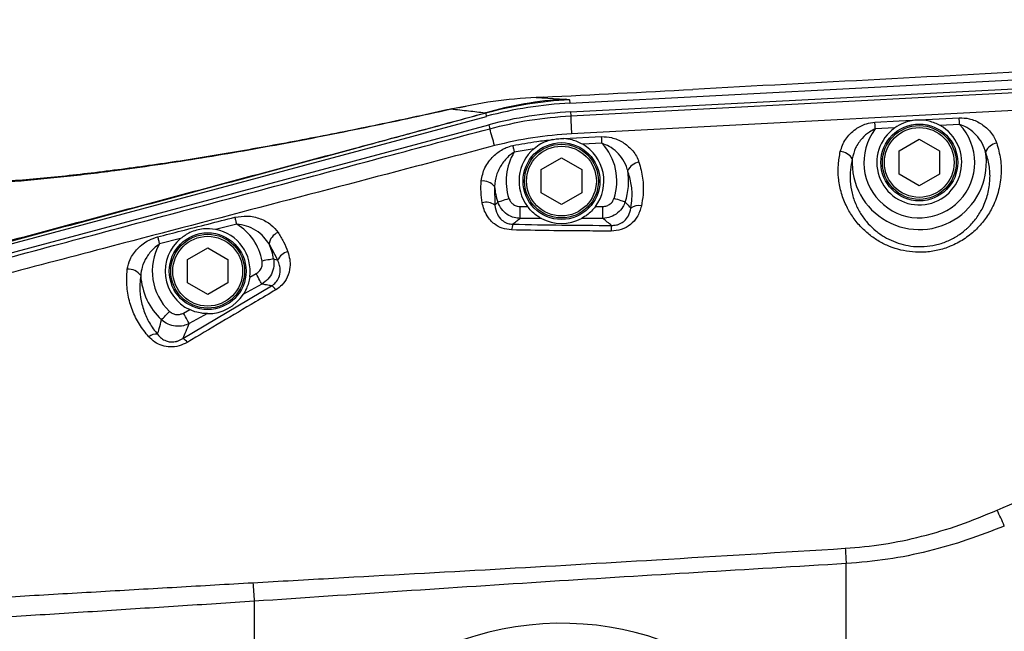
# Model space of a CAD drawing. Extents: x 0 to 8410, y 0 to 5940.
# Tile 75 of 212: x 3493 to 3736, y 4783 to 4935. Entities that reach past the tile are written whole.
import ezdxf

# ---------------------------------------------------------------- set-up
doc = ezdxf.new("R2010")
doc.units = 0
doc.header["$LTSCALE"] = 10
doc.layers.get('0').update_dxf_attribs({"linetype": 'CONTINUOUS'})
doc.styles.add('SLDTEXTSTYLE0', font='TXT', dxfattribs={"width": 0.605})
doc.dimstyles.new('SLDDIMSTYLE1', dxfattribs={"dimtxt": 50, "dimasz": 50, "dimexe": 0, "dimexo": 0.0625, "dimgap": 12.5, "dimtad": 1, "dimdec": 1, "dimrnd": 1e-09, "dimzin": 12, "dimtxsty": 'SLDTEXTSTYLE0', "dimsah": 1, "dimcen": 0.09, "dimazin": 3, "dimtfac": 1, "dimtofl": 0, "dimtmove": 0, "dimatfit": 3, "dimtolj": 1, "dimtzin": 12})
doc.dimstyles.new('SLDDIMSTYLE2', dxfattribs={"dimtxt": 50, "dimasz": 50, "dimexe": 0, "dimexo": 0.0625, "dimgap": 12.5, "dimtad": 1, "dimdec": 0, "dimrnd": 1e-09, "dimzin": 12, "dimtxsty": 'SLDTEXTSTYLE0', "dimsah": 1, "dimcen": 0.09, "dimazin": 3, "dimtfac": 1, "dimtofl": 0, "dimtmove": 0, "dimatfit": 3, "dimtolj": 1, "dimtzin": 12})

# ---------------------------------------------------------------- blocks, each defined once
blk = doc.blocks.new('_D_2')
at = {"color": 7, "linetype": 'CONTINUOUS'}
for p, q in [((3429.39, 5755.52), (5692.74, 5755.52)), ((5677.74, 624.37), (5677.74, 5755.52)), ((3280.76, 624.37), (5692.74, 624.37))]:
    blk.add_line(p, q, dxfattribs=at)
for points in [[(5677.74, 5755.52), (5670.24, 5705.52), (5685.24, 5705.52)], [(5677.74, 624.37), (5685.24, 674.37), (5670.24, 674.37)]]:
    blk.add_solid(points, dxfattribs=at)
at = {"color": 7, "linetype": 'CONTINUOUS', "insert": (5613.29, 3113.56), "char_height": 50, "attachment_point": 1, "rotation": 90, "style": 'SLDTEXTSTYLE0'}
blk.add_mtext('5131', dxfattribs=at)
blk = doc.blocks.new('_D_4')
at = {"color": 7, "linetype": 'CONTINUOUS'}
for p, q in [((1680.76, 4421.35), (1680.76, 5159.48)), ((3855.76, 4731.35), (3855.76, 5159.48)), ((1680.76, 5144.48), (3855.76, 5144.48))]:
    blk.add_line(p, q, dxfattribs=at)
for points in [[(1680.76, 5144.48), (1730.76, 5136.98), (1730.76, 5151.98)], [(3855.76, 5144.48), (3805.76, 5151.98), (3805.76, 5136.98)]]:
    blk.add_solid(points, dxfattribs=at)
at = {"color": 7, "linetype": 'CONTINUOUS', "insert": (2691.87, 5208.93), "char_height": 50, "attachment_point": 1, "style": 'SLDTEXTSTYLE0'}
blk.add_mtext('2175', dxfattribs=at)

msp = doc.modelspace()

# ---------------------------------------------------------------- linework, layer by layer
at = {"color": 7, "linetype": 'CONTINUOUS'}
for p, q in [((3628.86, 4913.93), (3844.55, 4925.23)), ((3629, 4911.76), (3844.66, 4923.06)), ((3620.49, 4915.34), (3620.54, 4915.35)), ((3622.27, 4915.44), (3620.53, 4915.35)), ((3402.15, 4855.44), (3608.22, 4910.66)), ((3402.71, 4853.34), (3608.76, 4908.55)), ((3710.26, 4902.14), (3715.26, 4905.03)), ((3715.26, 4905.03), (3720.26, 4902.14)), ((3621.76, 4897.54), (3626.76, 4900.43)), ((3626.76, 4900.43), (3631.76, 4897.54)), ((3710.26, 4896.37), (3710.26, 4902.14)), ((3720.26, 4902.14), (3720.26, 4896.37)), ((3621.76, 4891.77), (3621.76, 4897.54)), ((3631.76, 4897.54), (3631.76, 4891.77)), ((3715.26, 4893.48), (3710.26, 4896.37)), ((3720.26, 4896.37), (3715.26, 4893.48)), ((3626.76, 4888.88), (3621.76, 4891.77)), ((3631.76, 4891.77), (3626.76, 4888.88)), ((3534.26, 4875.24), (3539.26, 4878.13)), ((3539.26, 4878.13), (3544.26, 4875.24)), ((3534.26, 4869.47), (3534.26, 4875.24)), ((3544.26, 4875.24), (3544.26, 4869.47)), ((3539.26, 4866.58), (3534.26, 4869.47)), ((3544.26, 4869.47), (3539.26, 4866.58))]:
    msp.add_line(p, q, dxfattribs=at)
at = {"color": 8, "linetype": 'CONTINUOUS'}
for p, q in [((3620.49, 4915.34), (3627.69, 4914.92)), ((3628.73, 4914.73), (3628.86, 4913.93)), ((3599.39, 4912.4), (3599.56, 4912.49)), ((3608.22, 4910.66), (3608.1, 4911.46)), ((3629, 4911.76), (3629.05, 4910.79)), ((3608.76, 4908.55), (3609.02, 4907.61)), ((3709.18, 4907.82), (3704.37, 4907.56)), ((3725.22, 4908.66), (3720.4, 4908.41)), ((3627.32, 4905.14), (3636.69, 4905.65)), ((3619.97, 4902.66), (3615.07, 4901.79)), ((3636.78, 4903.99), (3632.01, 4903.74)), ((3610.22, 4893.3), (3610.29, 4888.69)), ((3610.29, 4888.69), (3611, 4889.45)), ((3616.56, 4885.41), (3616.56, 4888.36)), ((3616.56, 4888.36), (3618.35, 4888.36)), ((3635.16, 4888.36), (3636.96, 4888.36)), ((3636.96, 4885.41), (3636.96, 4888.36)), ((3621.79, 4885.41), (3616.56, 4885.41)), ((3636.96, 4885.41), (3631.73, 4885.41)), ((3546.45, 4884.01), (3541.23, 4882.67)), ((3532.56, 4880.44), (3527.34, 4879.09)), ((3556.61, 4875.05), (3554.43, 4879.09)), ((3555.57, 4875.4), (3556.61, 4875.05)), ((3549.66, 4870.91), (3551.22, 4871.75)), ((3533.12, 4855.7), (3555.07, 4868.72)), ((3552.63, 4869.16), (3548.11, 4866.7)), ((3533.26, 4861.99), (3534.82, 4862.84)), ((3539.19, 4861.85), (3534.67, 4859.4)), ((3697.18, 4733.76), (3697.18, 4800)), ((3550.76, 4790.69), (3550.76, 4632.02))]:
    msp.add_line(p, q, dxfattribs=at)
at = {"color": 8, "linetype": 'CONTINUOUS', "flags": 128}
for points in [[(3629.05, 4910.79), (3722.83, 4915.7), (3783.77, 4918.9), (3844.72, 4922.09)], [(3844.96, 4917.7), (3784, 4914.49), (3723.06, 4911.28), (3629.26, 4906.35)], [(3704.28, 4909.22), (3710.27, 4909.54), (3725.13, 4910.32)], [(3725.22, 4908.66), (3725.2, 4908.88), (3725.19, 4909.1), (3725.18, 4909.32), (3725.17, 4909.53), (3725.16, 4909.74), (3725.15, 4909.94), (3725.14, 4910.14), (3725.13, 4910.32)], [(3704.37, 4907.56), (3704.36, 4907.78), (3704.35, 4908), (3704.33, 4908.22), (3704.32, 4908.43), (3704.31, 4908.64), (3704.3, 4908.84), (3704.29, 4909.04), (3704.28, 4909.22)], [(3636.78, 4903.99), (3636.77, 4904.21), (3636.76, 4904.43), (3636.75, 4904.64), (3636.74, 4904.86), (3636.73, 4905.06), (3636.71, 4905.27), (3636.7, 4905.46), (3636.69, 4905.65)], [(3614.74, 4903.44), (3614.77, 4903.25), (3614.81, 4903.06), (3614.85, 4902.86), (3614.9, 4902.65), (3614.94, 4902.44), (3614.98, 4902.23), (3615.03, 4902.01), (3615.07, 4901.79)], [(3611, 4889.45), (3611.16, 4889.5), (3611.38, 4889.58), (3611.67, 4889.68), (3612.02, 4889.79), (3612.41, 4889.92), (3612.84, 4890.06), (3613.29, 4890.21), (3613.75, 4890.36)], [(3642.52, 4889.45), (3642.36, 4889.5), (3642.14, 4889.58), (3641.85, 4889.68), (3641.5, 4889.79), (3641.11, 4889.92), (3640.68, 4890.06), (3640.23, 4890.21), (3639.77, 4890.36)], [(3546.45, 4884.01), (3546.39, 4884.24), (3546.34, 4884.47), (3546.28, 4884.69), (3546.22, 4884.91), (3546.17, 4885.12), (3546.11, 4885.33), (3546.06, 4885.53), (3546.01, 4885.72)], [(3526.88, 4880.84), (3526.93, 4880.65), (3526.99, 4880.45), (3527.04, 4880.24), (3527.1, 4880.02), (3527.16, 4879.79), (3527.21, 4879.56), (3527.27, 4879.33), (3527.34, 4879.09)], [(3555.57, 4875.4), (3555.41, 4875.37), (3555.18, 4875.33), (3554.88, 4875.27), (3554.52, 4875.2), (3554.12, 4875.13), (3553.67, 4875.04), (3553.21, 4874.96), (3552.72, 4874.87)], [(3552.63, 4869.16), (3552.56, 4869.27), (3552.46, 4869.47), (3552.31, 4869.73), (3552.14, 4870.06), (3551.93, 4870.43), (3551.71, 4870.85), (3551.46, 4871.29), (3551.22, 4871.75)], [(3527.83, 4860.32), (3527.94, 4860.44), (3528.11, 4860.61), (3528.32, 4860.83), (3528.57, 4861.1), (3528.85, 4861.4), (3529.16, 4861.72), (3529.49, 4862.07), (3529.83, 4862.42)], [(3534.67, 4859.4), (3534.61, 4859.52), (3534.5, 4859.71), (3534.36, 4859.97), (3534.18, 4860.3), (3533.98, 4860.68), (3533.75, 4861.09), (3533.51, 4861.54), (3533.26, 4861.99)], [(3696.95, 4803.79), (3696.98, 4803.34), (3697.01, 4802.88), (3697.04, 4802.41), (3697.07, 4801.93), (3697.09, 4801.45), (3697.12, 4800.97), (3697.15, 4800.49), (3697.18, 4800)], [(3550.44, 4795.29), (3550.48, 4794.75), (3550.52, 4794.2), (3550.56, 4793.63), (3550.6, 4793.05), (3550.64, 4792.47), (3550.68, 4791.88), (3550.72, 4791.28), (3550.76, 4790.69)]]:
    msp.add_lwpolyline(points, dxfattribs=at)
at = {"color": 7, "linetype": 'CONTINUOUS'}
for centre, radius in [((3715.26, 4899.25), 9.5), ((3715.26, 4899.25), 9.13), ((3626.76, 4894.65), 9.5), ((3626.76, 4894.65), 9.13), ((3539.26, 4872.35), 9.5), ((3539.26, 4872.35), 9.13)]:
    msp.add_circle(centre, radius, dxfattribs=at)
at = {"color": 8, "linetype": 'CONTINUOUS'}
for centre in [(3715.26, 4899.25), (3626.76, 4894.65), (3539.26, 4872.35)]:
    msp.add_circle(centre, 8.63, dxfattribs=at)
at = {"color": 7, "linetype": 'CONTINUOUS'}
for centre, radius, start, end in [((3409.39, 4158), 1597.52, 55.72743, 154.20614), ((3634.13, 4813.89), 98, 93, 105), ((3715.26, 4899.25), 10.5, 125.3625, 60.6749), ((3626.76, 4894.65), 10.5, 130.3227, 216.8228), ((3626.76, 4894.65), 10.5, 323.1772, 59.9698), ((3626.76, 4894.65), 10.5, 241.7288, 298.2712), ((3539.26, 4872.35), 10.5, 129.6278, 244.9637), ((3539.26, 4872.35), 10.5, 352.0825, 79.2024), ((3539.26, 4872.35), 10.5, 269.611, 327.4352), ((3626.76, 4711.35), 73.9, 17.648, 342.352)]:
    msp.add_arc(centre, radius, start, end, dxfattribs=at)
at = {"color": 8, "linetype": 'CONTINUOUS'}
for centre, radius, start, end in [((3633.51, 4822.58), 92.53, 93.6032, 106.1445), ((3633.98, 4814.8), 100.08, 93.0084, 104.992), ((3925.74, 4922.41), 296.92, 182.2436, 183.1011), ((3516.43, 4878.85), 96.95, 14.6857, 17.2603), ((3715.26, 4899.25), 13.7, 142.6577, 43.3801), ((3626.76, 4894.65), 13.7, 341.7417, 42.9747), ((3734.98, 4900.37), 3.68, 98.9033, 155.217), ((3626.76, 4894.65), 13.7, 148.5749, 198.2583), ((3695.53, 4898.27), 3.68, 30.9123, 87.1899), ((3715.26, 4899.25), 16.6, 176.8424, 9.2372), ((3646.48, 4895.67), 3.68, 98.6912, 154.8767), ((3626.76, 4894.65), 16.6, 341.7417, 8.9464), ((3607.31, 4890.94), 3.74, 39.0062, 96.1147), ((3626.76, 4894.65), 16.6, 184.6762, 198.2583), ((3608.15, 4885.96), 3.47, 51.9527, 106.6705), ((3645.79, 4885.38), 3.19, 76.5112, 125.8956), ((3539.26, 4872.35), 13.7, 10.5786, 58.3202), ((3618.08, 4882.45), 3.64, 155.2132, 178.2757), ((3652.14, 4882.2), 13.11, 173.506, 179.6988), ((3558.08, 4878.52), 3.7, 112.53, 171.1246), ((3539.26, 4872.35), 13.7, 150.5196, 226.4677), ((3539.26, 4872.35), 16.6, 10.5786, 23.9387), ((3559.81, 4873.78), 3.44, 102.2004, 158.2679), ((3519.7, 4869.19), 3.65, 34.7465, 95.15), ((3539.26, 4872.35), 16.6, 183.738, 226.4677), ((3553.81, 4866.31), 2.72, 31.8864, 62.4246), ((3526.47, 4853.9), 2.86, 82.3913, 128.5807), ((3531.98, 4853.34), 2.62, 32.318, 64.1908), ((3675.35, 4783.75), 66.09, 22.7599, 26.5002)]:
    msp.add_arc(centre, radius, start, end, dxfattribs=at)
at = {"color": 7, "linetype": 'CONTINUOUS'}
for centre, major_axis, ratio, start_param, end_param in [((3645.39, 4923.01), (246.77, 12.78), 0.025924, 4.617125, 4.767204), ((3634.11, 4814.01), (15.65, -98.83), 0.999384, 3.036937, 3.246248)]:
    msp.add_ellipse(centre, major_axis=major_axis, ratio=ratio, start_param=start_param, end_param=end_param, dxfattribs=at)
at = {"color": 8, "linetype": 'CONTINUOUS'}
msp.add_ellipse((3645.39, 4923.01), major_axis=(246.77, 12.78), ratio=0.025924, start_param=4.609965, end_param=4.617125, dxfattribs=at)
at = {"color": 7, "linetype": 'CONTINUOUS'}
for points, knots in [([(3844.45, 4927.12), (3829.02, 4926.31), (3798.15, 4924.69), (3736.41, 4921.43), (3690.11, 4918.97), (3659.24, 4917.33)], [0, 0, 0, 0, 0.2499748, 0.4999625, 1, 1, 1, 1]), ([(3599.56, 4912.49), (3599.19, 4912.41), (3595.94, 4911.68), (3589.87, 4910.36), (3581.38, 4908.56), (3573, 4906.85), (3564.71, 4905.21), (3556.5, 4903.67), (3548.37, 4902.21), (3540.35, 4900.85), (3532.43, 4899.59), (3524.64, 4898.44), (3516.99, 4897.41), (3509.52, 4896.49), (3502.25, 4895.69), (3495.17, 4895.02), (3488.29, 4894.48), (3481.6, 4894.06), (3475.13, 4893.76), (3468.86, 4893.59), (3462.85, 4893.54), (3457.08, 4893.62), (3451.59, 4893.82), (3446.38, 4894.14), (3441.5, 4894.56), (3436.96, 4895.08), (3432.75, 4895.7), (3428.84, 4896.41), (3425.24, 4897.19), (3422.03, 4898.04), (3419.33, 4898.87), (3417.86, 4899.42), (3417.21, 4899.67)], [0, 0, 0, 0, 0.004762, 0.041187, 0.077532, 0.113643, 0.149703, 0.185775, 0.221906, 0.258191, 0.294318, 0.330531, 0.366732, 0.402729, 0.438376, 0.473846, 0.509367, 0.544662, 0.579797, 0.614841, 0.649866, 0.684368, 0.718811, 0.752868, 0.786372, 0.819165, 0.851206, 0.883451, 0.915159, 0.946068, 0.976119, 1, 1, 1, 1]), ([(3603.13, 4913.09), (3602.61, 4913), (3602.02, 4912.91), (3601.45, 4912.78), (3601.39, 4912.77)], [0, 0, 0, 0, 0.892329, 1, 1, 1, 1]), ([(3720.4, 4908.41), (3719.52, 4908.81), (3717.67, 4909.67), (3714.51, 4909.87), (3711.54, 4909.25), (3709.9, 4908.25), (3709.18, 4907.82)], [0, 0, 0, 0, 0.244251, 0.514145, 0.787604, 1, 1, 1, 1]), ([(3624.5, 4904.91), (3623.53, 4904.62), (3621.89, 4904.13), (3620.52, 4903.08), (3619.97, 4902.66)], [0, 0, 0, 0, 0.591809, 1, 1, 1, 1]), ([(3624.5, 4904.91), (3624.91, 4904.98), (3625.84, 4905.16), (3626.79, 4905.15), (3627.32, 4905.14)], [0, 0, 0, 0, 0.443935, 1, 1, 1, 1]), ([(3632.01, 4903.74), (3631.15, 4904.16), (3629.66, 4904.89), (3628.01, 4905.07), (3627.32, 4905.14)], [0, 0, 0, 0, 0.574734, 1, 1, 1, 1]), ([(3621.79, 4885.41), (3621.67, 4885.47), (3621.38, 4885.63), (3620.44, 4886.23), (3619.35, 4887.14), (3618.65, 4888), (3618.35, 4888.36)], [0, 0, 0, 0, 0.14821, 0.389579, 0.744123, 1, 1, 1, 1]), ([(3635.16, 4888.36), (3634.84, 4887.97), (3634.18, 4887.15), (3633.12, 4886.27), (3632.29, 4885.71), (3631.87, 4885.48), (3631.75, 4885.42), (3631.73, 4885.41)], [0, 0, 0, 0, 0.280264, 0.578745, 0.815742, 0.965646, 1, 1, 1, 1]), ([(3541.23, 4882.67), (3540.22, 4882.77), (3538.06, 4882.99), (3534.99, 4882.15), (3533.31, 4880.96), (3532.56, 4880.44)], [0, 0, 0, 0, 0.329411, 0.704498, 1, 1, 1, 1]), ([(3549.66, 4870.91), (3549.57, 4870.41), (3549.38, 4869.38), (3548.89, 4868.11), (3548.43, 4867.23), (3548.19, 4866.82), (3548.12, 4866.72), (3548.11, 4866.7)], [0, 0, 0, 0, 0.282364, 0.58011, 0.815893, 0.966531, 1, 1, 1, 1]), ([(3539.19, 4861.85), (3539.06, 4861.85), (3538.73, 4861.86), (3537.64, 4861.95), (3536.26, 4862.23), (3535.25, 4862.66), (3534.82, 4862.84)], [0, 0, 0, 0, 0.149184, 0.389305, 0.740606, 1, 1, 1, 1])]:
    msp.add_open_spline(points, degree=3, knots=knots, dxfattribs=at)
at = {"color": 8, "linetype": 'CONTINUOUS'}
for points, knots in [([(3620.49, 4915.34), (3616.95, 4915.08), (3609.83, 4914.55), (3602.88, 4913.12), (3599.39, 4912.4)], [0, 0, 0, 0, 0.497655, 1, 1, 1, 1]), ([(3627.69, 4914.92), (3627.99, 4914.9), (3628.58, 4914.85), (3628.68, 4914.77), (3628.73, 4914.73)], [0, 0, 0, 0, 0.4949484, 1, 1, 1, 1]), ([(3599.39, 4912.4), (3595.85, 4911.62), (3588.74, 4910.05), (3578.18, 4907.83), (3567.65, 4905.7), (3557.19, 4903.7), (3546.76, 4901.82), (3536.45, 4900.09), (3526.25, 4898.53), (3514.98, 4896.97), (3502.78, 4895.53), (3491.23, 4894.46), (3481.43, 4893.78), (3473.2, 4893.4), (3465.22, 4893.2), (3457.5, 4893.21), (3449.93, 4893.44), (3442.56, 4893.9), (3435.49, 4894.61), (3428.85, 4895.57), (3422.71, 4896.79), (3417.08, 4898.24), (3413.87, 4899.4), (3412.27, 4899.98)], [0, 0, 0, 0, 0.044615, 0.089442, 0.13427, 0.179813, 0.225355, 0.271633, 0.31791, 0.364426, 0.428457, 0.492486, 0.535899, 0.579312, 0.623414, 0.667516, 0.711852, 0.759362, 0.806904, 0.854411, 0.90293, 0.951489, 1, 1, 1, 1]), ([(3607.78, 4911.46), (3606.48, 4911.62), (3603.89, 4911.96), (3600.89, 4912.25), (3599.39, 4912.4)], [0, 0, 0, 0, 0.499827, 1, 1, 1, 1]), ([(3401.84, 4856.37), (3416.33, 4860.22), (3445.32, 4867.93), (3483.96, 4878.23), (3517.77, 4887.26), (3546.75, 4895.02), (3571.41, 4901.64), (3591.76, 4907.12), (3602.44, 4910.01), (3607.78, 4911.46)], [0, 0, 0, 0, 0.210907, 0.421812, 0.56247, 0.70313, 0.843776, 0.921872, 1, 1, 1, 1]), ([(3608.1, 4911.46), (3602.73, 4910.01), (3591.98, 4907.09), (3571.58, 4901.56), (3546.9, 4894.9), (3517.95, 4887.1), (3484.15, 4878.01), (3445.51, 4867.62), (3416.52, 4859.83), (3402.02, 4855.93)], [0, 0, 0, 0, 0.078527, 0.157096, 0.297526, 0.437969, 0.578413, 0.789206, 1, 1, 1, 1]), ([(3608.1, 4911.46), (3608.13, 4911.48), (3608.21, 4911.5), (3608.21, 4911.52), (3608.1, 4911.51), (3607.94, 4911.49), (3607.82, 4911.46), (3607.78, 4911.46)], [0, 0, 0, 0, 0.213653, 0.429317, 0.617183, 0.887581, 1, 1, 1, 1]), ([(3609.02, 4907.61), (3612.29, 4908.4), (3618.89, 4909.99), (3625.65, 4910.52), (3629.05, 4910.79)], [0, 0, 0, 0, 0.497245, 1, 1, 1, 1]), ([(3725.13, 4910.32), (3725.96, 4910.28), (3727.85, 4910.19), (3730.5, 4908.99), (3732.85, 4907.05), (3733.98, 4905.23), (3734.37, 4904.14), (3734.41, 4904.01)], [0, 0, 0, 0, 0.193497, 0.436842, 0.68381, 0.963426, 1, 1, 1, 1]), ([(3402.97, 4852.38), (3411.56, 4854.68), (3428.73, 4859.27), (3463.07, 4868.48), (3505.99, 4879.99), (3548.92, 4891.5), (3583.26, 4900.71), (3600.43, 4905.31), (3609.02, 4907.61)], [0, 0, 0, 0, 0.124991, 0.2499862, 0.4999889, 0.7499939, 0.8749968, 1, 1, 1, 1]), ([(3695.71, 4901.95), (3696.07, 4903.01), (3696.61, 4904.59), (3698.13, 4906.38), (3699.76, 4907.76), (3701.84, 4908.87), (3703.57, 4909.12), (3704.28, 4909.22)], [0, 0, 0, 0, 0.299022, 0.448447, 0.597797, 0.832951, 1, 1, 1, 1]), ([(3704.37, 4907.56), (3703.87, 4907.31), (3702.66, 4906.71), (3700.93, 4905.13), (3699.36, 4902.9), (3698.91, 4901.07), (3698.69, 4900.17)], [0, 0, 0, 0, 0.167223, 0.405944, 0.704366, 1, 1, 1, 1]), ([(3731.64, 4901.92), (3731.61, 4902.02), (3731.35, 4902.96), (3730.59, 4904.58), (3729, 4906.49), (3727.19, 4907.9), (3725.82, 4908.43), (3725.22, 4908.66)], [0, 0, 0, 0, 0.03592, 0.312255, 0.559379, 0.806, 1, 1, 1, 1]), ([(3629.26, 4906.35), (3626.06, 4906.11), (3619.64, 4905.61), (3613.37, 4904.16), (3610.21, 4903.43)], [0, 0, 0, 0, 0.497452, 1, 1, 1, 1]), ([(3614.74, 4903.44), (3616.7, 4903.8), (3619.94, 4904.4), (3623.22, 4904.76), (3624.5, 4904.91)], [0, 0, 0, 0, 0.607722, 1, 1, 1, 1]), ([(3636.69, 4905.65), (3637.52, 4905.61), (3639.39, 4905.51), (3642.01, 4904.32), (3644.35, 4902.39), (3645.49, 4900.56), (3645.88, 4899.45), (3645.93, 4899.31)], [0, 0, 0, 0, 0.191868, 0.433564, 0.679018, 0.957968, 1, 1, 1, 1]), ([(3610.21, 4903.43), (3603.77, 4901.71), (3571.55, 4893.16), (3520.99, 4879.99), (3467.78, 4865.95), (3431.21, 4856.27), (3412.96, 4851.3), (3403.83, 4848.81)], [0, 0, 0, 0, 0.093685, 0.468418, 0.734207, 0.867105, 1, 1, 1, 1]), ([(3606.91, 4894.67), (3607.13, 4895.78), (3607.45, 4897.45), (3608.73, 4899.49), (3610.13, 4901.1), (3611.66, 4902.23), (3613.31, 4903.05), (3614.18, 4903.29), (3614.74, 4903.44)], [0, 0, 0, 0, 0.2920892, 0.4385577, 0.5849743, 0.8003615, 0.8714098, 1, 1, 1, 1]), ([(3643.15, 4897.23), (3643.12, 4897.36), (3642.86, 4898.31), (3642.1, 4899.94), (3640.52, 4901.84), (3638.74, 4903.24), (3637.38, 4903.76), (3636.78, 4903.99)], [0, 0, 0, 0, 0.041345, 0.31732, 0.563085, 0.808004, 1, 1, 1, 1]), ([(3734.41, 4904.01), (3734.78, 4902.69), (3735.51, 4900.06), (3735.59, 4895.94), (3734.9, 4891.84), (3733.47, 4888.16), (3731.49, 4885), (3729.15, 4882.37), (3726.29, 4880.14), (3723.14, 4878.48), (3719.85, 4877.44), (3716.67, 4876.98), (3713.57, 4877.04), (3710.65, 4877.52), (3707.87, 4878.42), (3705.24, 4879.71), (3702.82, 4881.37), (3700.57, 4883.46), (3698.63, 4885.9), (3696.99, 4888.8), (3695.82, 4892.01), (3695.22, 4895.4), (3695.14, 4898.74), (3695.52, 4900.88), (3695.71, 4901.95)], [0, 0, 0, 0, 0.058591, 0.11718, 0.175788, 0.234353, 0.280298, 0.326209, 0.372376, 0.418496, 0.458512, 0.498513, 0.534599, 0.57069, 0.60656, 0.642449, 0.681031, 0.719631, 0.763183, 0.806758, 0.856758, 0.906776, 0.95339, 1, 1, 1, 1]), ([(3615.07, 4901.79), (3614.7, 4901.55), (3613.48, 4900.73), (3611.87, 4898.82), (3610.52, 4896.16), (3610.32, 4894.25), (3610.22, 4893.3)], [0, 0, 0, 0, 0.12836, 0.418762, 0.712075, 1, 1, 1, 1]), ([(3698.69, 4900.17), (3698.5, 4899.26), (3698.12, 4897.44), (3698.11, 4894.59), (3698.55, 4891.66), (3699.49, 4888.87), (3700.86, 4886.32), (3702.5, 4884.17), (3704.44, 4882.31), (3706.54, 4880.84), (3708.84, 4879.68), (3711.26, 4878.88), (3713.83, 4878.43), (3716.54, 4878.38), (3719.34, 4878.79), (3722.11, 4879.67), (3724.69, 4881.01), (3726.39, 4882.29), (3727.99, 4883.77), (3729.48, 4885.49), (3731.15, 4888.25), (3732.34, 4891.47), (3732.84, 4895), (3732.68, 4898.55), (3731.99, 4900.78), (3731.64, 4901.92)], [0, 0, 0, 0, 0.046503, 0.09378, 0.1437, 0.194676, 0.238013, 0.282256, 0.320343, 0.359291, 0.39436, 0.430348, 0.465333, 0.501437, 0.540079, 0.580268, 0.620426, 0.66197, 0.671887, 0.717227, 0.763899, 0.821993, 0.882025, 0.940234, 1, 1, 1, 1]), ([(3645.93, 4899.31), (3646.28, 4898.01), (3646.99, 4895.38), (3647.08, 4891.7), (3646.69, 4889.41), (3646.53, 4888.48)], [0, 0, 0, 0, 0.3679287, 0.746438, 1, 1, 1, 1]), ([(3643.92, 4887.97), (3644.04, 4888.76), (3644.32, 4890.72), (3644.16, 4893.87), (3643.49, 4896.1), (3643.15, 4897.23)], [0, 0, 0, 0, 0.253977, 0.622054, 1, 1, 1, 1]), ([(3607.16, 4889.28), (3607.03, 4890.17), (3606.77, 4891.95), (3606.87, 4893.76), (3606.91, 4894.67)], [0, 0, 0, 0, 0.496993, 1, 1, 1, 1]), ([(3613.75, 4890.36), (3613.88, 4890.06), (3614.15, 4889.46), (3614.89, 4888.8), (3615.73, 4888.42), (3616.31, 4888.38), (3616.56, 4888.36)], [0, 0, 0, 0, 0.2646833, 0.5294271, 0.7940997, 1, 1, 1, 1]), ([(3636.96, 4888.36), (3637.3, 4888.39), (3637.98, 4888.46), (3638.87, 4888.97), (3639.48, 4889.64), (3639.68, 4890.16), (3639.77, 4890.36)], [0, 0, 0, 0, 0.275238, 0.550775, 0.819534, 1, 1, 1, 1]), ([(3614.44, 4882.56), (3613.64, 4882.65), (3612.06, 4882.84), (3609.9, 4884.09), (3608.44, 4885.77), (3607.54, 4887.61), (3607.29, 4888.73), (3607.16, 4889.28)], [0, 0, 0, 0, 0.201525, 0.401042, 0.661788, 0.830795, 1, 1, 1, 1]), ([(3610.29, 4888.69), (3610.43, 4887.92), (3610.66, 4886.59), (3611.8, 4885.07), (3613.09, 4884.26), (3614.11, 4884.01), (3614.64, 4883.98), (3614.77, 4883.98)], [0, 0, 0, 0, 0.364834, 0.629493, 0.818091, 0.955777, 1, 1, 1, 1]), ([(3616.56, 4885.41), (3616.07, 4885.45), (3614.93, 4885.55), (3613.28, 4886.34), (3611.81, 4887.67), (3611.27, 4888.86), (3611, 4889.45)], [0, 0, 0, 0, 0.204014, 0.468338, 0.734229, 1, 1, 1, 1]), ([(3642.52, 4889.45), (3642.35, 4889.04), (3641.92, 4888.03), (3640.71, 4886.68), (3638.96, 4885.64), (3637.62, 4885.48), (3636.96, 4885.41)], [0, 0, 0, 0, 0.1811074, 0.4511848, 0.7269279, 1, 1, 1, 1]), ([(3646.53, 4888.48), (3646.24, 4887.53), (3645.72, 4885.84), (3643.92, 4883.8), (3641.64, 4882.48), (3639.89, 4882.34), (3639.03, 4882.27)], [0, 0, 0, 0, 0.302106, 0.537743, 0.774458, 1, 1, 1, 1]), ([(3639.12, 4883.68), (3639.54, 4883.69), (3640.12, 4883.71), (3641.13, 4884), (3641.8, 4884.35), (3642.67, 4885.06), (3643.54, 4886.18), (3643.78, 4887.31), (3643.92, 4887.97)], [0, 0, 0, 0, 0.155572, 0.213245, 0.39388, 0.437077, 0.673703, 1, 1, 1, 1]), ([(3642.52, 4889.45), (3642.85, 4889.09), (3643.32, 4888.59), (3643.79, 4888.11), (3643.92, 4887.97)], [0, 0, 0, 0, 0.712794, 1, 1, 1, 1]), ([(3526.88, 4880.84), (3528.82, 4881.34), (3535.2, 4882.97), (3541.57, 4884.59), (3546.01, 4885.72)], [0, 0, 0, 0, 0.303925, 1, 1, 1, 1]), ([(3546.01, 4885.72), (3547.03, 4885.87), (3549.18, 4886.19), (3552.31, 4885.45), (3554.96, 4884.02), (3556.12, 4882.6), (3556.66, 4881.93)], [0, 0, 0, 0, 0.2367647, 0.499907, 0.765331, 1, 1, 1, 1]), ([(3616.56, 4885.41), (3616.27, 4885.18), (3615.67, 4884.7), (3615.08, 4884.22), (3614.77, 4883.98)], [0, 0, 0, 0, 0.482477, 1, 1, 1, 1]), ([(3639.12, 4883.68), (3638.78, 4883.95), (3638.07, 4884.53), (3637.34, 4885.11), (3636.96, 4885.41)], [0, 0, 0, 0, 0.47915, 1, 1, 1, 1]), ([(3554.43, 4879.09), (3554.03, 4879.68), (3553.17, 4880.96), (3551.24, 4882.49), (3548.94, 4883.62), (3547.26, 4883.88), (3546.45, 4884.01)], [0, 0, 0, 0, 0.2289503, 0.4917494, 0.757845, 1, 1, 1, 1]), ([(3614.77, 4883.98), (3618.81, 4883.89), (3626.89, 4883.73), (3635.04, 4883.7), (3639.12, 4883.68)], [0, 0, 0, 0, 0.498803, 1, 1, 1, 1]), ([(3519.37, 4872.82), (3519.55, 4873.65), (3519.95, 4875.48), (3521.5, 4877.61), (3523.24, 4879.13), (3524.87, 4880.17), (3526.17, 4880.6), (3526.88, 4880.84)], [0, 0, 0, 0, 0.240804, 0.532461, 0.676527, 0.820475, 1, 1, 1, 1]), ([(3556.66, 4881.93), (3557.14, 4881.17), (3558.1, 4879.65), (3558.75, 4877.98), (3559.08, 4877.14)], [0, 0, 0, 0, 0.497141, 1, 1, 1, 1]), ([(3639.03, 4882.27), (3637.04, 4882.28), (3631.93, 4882.31), (3623.71, 4882.36), (3617.53, 4882.49), (3614.44, 4882.56)], [0, 0, 0, 0, 0.243199, 0.621066, 1, 1, 1, 1]), ([(3527.34, 4879.09), (3526.85, 4878.74), (3525.61, 4877.82), (3524.08, 4875.87), (3522.97, 4873.55), (3522.78, 4871.97), (3522.7, 4871.27)], [0, 0, 0, 0, 0.184103, 0.476137, 0.765643, 1, 1, 1, 1]), ([(3559.08, 4877.14), (3559.26, 4876.53), (3559.62, 4875.31), (3559.68, 4873.17), (3559.14, 4870.95), (3557.86, 4868.97), (3556.65, 4868.12), (3556.12, 4867.75)], [0, 0, 0, 0, 0.188981, 0.37767, 0.628679, 0.836634, 1, 1, 1, 1]), ([(3551.22, 4871.75), (3551.5, 4871.94), (3552.06, 4872.32), (3552.6, 4873.2), (3552.82, 4874.09), (3552.75, 4874.64), (3552.72, 4874.87)], [0, 0, 0, 0, 0.274103, 0.548468, 0.816077, 1, 1, 1, 1]), ([(3555.57, 4875.4), (3555.62, 4874.95), (3555.74, 4873.84), (3555.31, 4872.07), (3554.27, 4870.31), (3553.17, 4869.54), (3552.63, 4869.16)], [0, 0, 0, 0, 0.1845464, 0.4534942, 0.7280622, 1, 1, 1, 1]), ([(3555.07, 4868.72), (3555.42, 4868.98), (3556.24, 4869.56), (3557.03, 4870.93), (3557.26, 4872.4), (3557.09, 4873.83), (3556.77, 4874.64), (3556.61, 4875.05)], [0, 0, 0, 0, 0.146862, 0.342304, 0.595037, 0.794952, 1, 1, 1, 1]), ([(3524.69, 4856.14), (3523.87, 4857.14), (3522.21, 4859.19), (3520.53, 4862.69), (3519.46, 4866.45), (3519.13, 4869.87), (3519.31, 4872.02), (3519.37, 4872.82)], [0, 0, 0, 0, 0.208297, 0.422085, 0.640911, 0.86483, 1, 1, 1, 1]), ([(3522.7, 4871.27), (3522.62, 4870.58), (3522.4, 4868.77), (3522.58, 4865.82), (3523.38, 4862.57), (3524.74, 4859.48), (3526.14, 4857.66), (3526.85, 4856.74)], [0, 0, 0, 0, 0.134631, 0.35393, 0.577882, 0.786442, 1, 1, 1, 1]), ([(3555.07, 4868.72), (3554.64, 4868.8), (3553.83, 4868.95), (3553.01, 4869.09), (3552.63, 4869.16)], [0, 0, 0, 0, 0.526908, 1, 1, 1, 1]), ([(3556.12, 4867.75), (3554.44, 4866.75), (3547.11, 4862.42), (3539.82, 4858.08), (3534.2, 4854.74)], [0, 0, 0, 0, 0.230138, 1, 1, 1, 1]), ([(3529.83, 4862.42), (3530.08, 4862.22), (3530.6, 4861.82), (3531.57, 4861.59), (3532.49, 4861.65), (3533.02, 4861.89), (3533.26, 4861.99)], [0, 0, 0, 0, 0.263495, 0.527135, 0.790595, 1, 1, 1, 1]), ([(3526.85, 4856.74), (3526.99, 4857.21), (3527.33, 4858.37), (3527.64, 4859.6), (3527.83, 4860.32)], [0, 0, 0, 0, 0.405907, 1, 1, 1, 1]), ([(3534.67, 4859.4), (3534.2, 4859.2), (3533.15, 4858.74), (3531.31, 4858.66), (3529.39, 4859.13), (3528.35, 4859.92), (3527.83, 4860.32)], [0, 0, 0, 0, 0.207473, 0.470603, 0.735359, 1, 1, 1, 1]), ([(3534.67, 4859.4), (3534.39, 4858.73), (3533.86, 4857.49), (3533.35, 4856.26), (3533.12, 4855.7)], [0, 0, 0, 0, 0.539127, 1, 1, 1, 1]), ([(3534.2, 4854.74), (3533.54, 4854.41), (3532.23, 4853.75), (3530, 4853.49), (3527.93, 4853.87), (3526.1, 4854.77), (3525.17, 4855.67), (3524.69, 4856.14)], [0, 0, 0, 0, 0.201866, 0.405073, 0.594354, 0.788709, 1, 1, 1, 1]), ([(3526.85, 4856.74), (3527.15, 4856.39), (3527.71, 4855.76), (3528.82, 4855.12), (3529.73, 4854.89), (3530.59, 4854.83), (3531.2, 4854.9), (3532.18, 4855.17), (3532.69, 4855.46), (3533.12, 4855.7)], [0, 0, 0, 0, 0.229544, 0.426921, 0.570258, 0.607666, 0.766623, 0.79918, 1, 1, 1, 1]), ([(3734.49, 4813.23), (3742.74, 4816.8), (3759.25, 4823.93), (3792.52, 4837.58), (3817.71, 4847.2), (3834.51, 4853.62)], [0, 0, 0, 0, 0.249915, 0.499885, 1, 1, 1, 1]), ([(3696.95, 4803.79), (3700.12, 4804.07), (3706.48, 4804.64), (3715.96, 4806.67), (3725.37, 4809.46), (3731.44, 4811.97), (3734.49, 4813.23)], [0, 0, 0, 0, 0.243883, 0.490363, 0.744138, 1, 1, 1, 1]), ([(3736.29, 4809.31), (3733.23, 4808.12), (3727.1, 4805.71), (3717.45, 4802.96), (3707.47, 4800.88), (3700.62, 4800.29), (3697.18, 4800)], [0, 0, 0, 0, 0.245202, 0.491999, 0.744751, 1, 1, 1, 1]), ([(3550.44, 4795.29), (3557.1, 4795.67), (3577.06, 4796.81), (3610.35, 4798.62), (3652.53, 4801.08), (3681.4, 4802.84), (3696.95, 4803.79)], [0, 0, 0, 0, 0.136278, 0.408829, 0.681382, 1, 1, 1, 1]), ([(3697.18, 4800), (3672.77, 4798.56), (3623.95, 4795.67), (3575.16, 4792.35), (3550.76, 4790.69)], [0, 0, 0, 0, 0.499995, 1, 1, 1, 1]), ([(3475.32, 4790.92), (3481.57, 4791.29), (3494.05, 4792.03), (3512.82, 4793.12), (3531.62, 4794.21), (3544.17, 4794.93), (3550.44, 4795.29)], [0, 0, 0, 0, 0.24974, 0.499585, 0.74974, 1, 1, 1, 1]), ([(3550.76, 4790.69), (3544.49, 4790.28), (3531.95, 4789.47), (3513.13, 4788.27), (3494.32, 4787.07), (3481.79, 4786.29), (3475.53, 4785.89)], [0, 0, 0, 0, 0.249728, 0.499563, 0.749726, 1, 1, 1, 1])]:
    msp.add_open_spline(points, degree=3, knots=knots, dxfattribs=at)

# ---------------------------------------------------------------- dimensions: what is measured, and where the dimension line sits
at = {"color": 7, "linetype": 'CONTINUOUS'}
dim = msp.add_linear_dim(base=(5677.74, 5755.52), p1=(3260.76, 624.37), p2=(3409.39, 5755.52), angle=90, dimstyle='SLDDIMSTYLE2', dxfattribs=at)
dim.commit()
dim.dimension.update_dxf_attribs({"geometry": '_D_2', "text_midpoint": (5677.74, 3189.95), "dimtype": 160})
dim = msp.add_linear_dim(base=(3855.76, 5144.48), p1=(1680.76, 4401.35), p2=(3855.76, 4711.35), dimstyle='SLDDIMSTYLE1', dxfattribs=at)
dim.commit()
dim.dimension.update_dxf_attribs({"geometry": '_D_4', "text_midpoint": (2768.26, 5144.48), "dimtype": 160})

doc.saveas('drawing.dxf')
